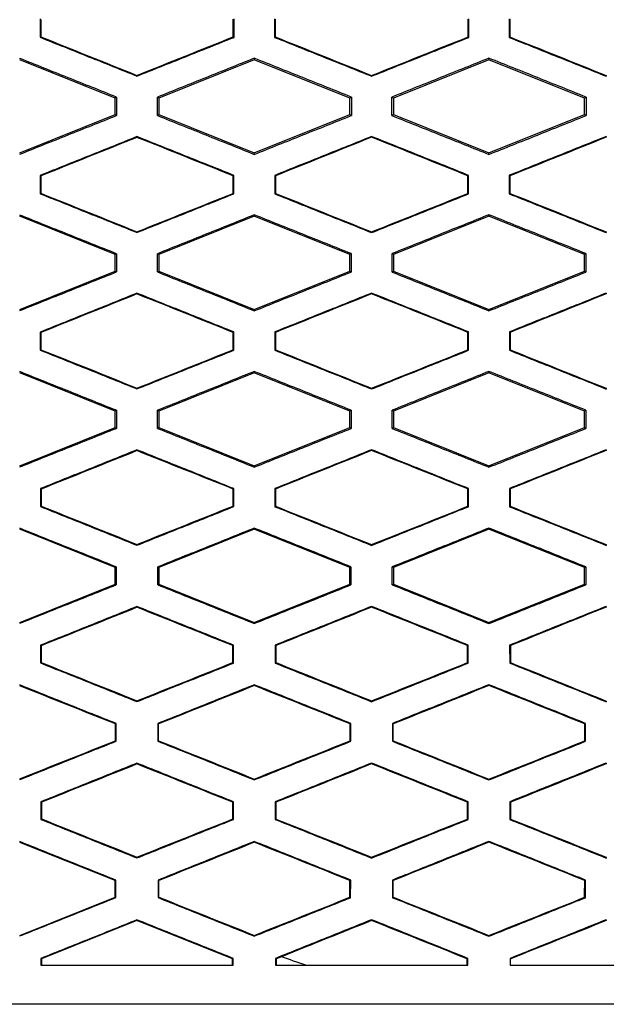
# Model space of a CAD drawing. Header units: millimetres. Extents: x -1263 to 1500, y -1080 to 1468.
# Tile 87 of 166: x 293 to 308, y 168 to 193. Entities that reach past the tile are written whole.
import ezdxf

# ---------------------------------------------------------------- set-up
doc = ezdxf.new("R2010")
doc.units = ezdxf.units.MM

msp = doc.modelspace()

# ---------------------------------------------------------------- linework, layer by layer
at = {"color": 7, "linetype": 'Continuous', "lineweight": 25}
for p, q in [((293.928, 192.723), (293.929, 192.253)), ((298.887, 192.251), (298.887, 192.725)), ((299.925, 192.725), (299.925, 192.251)), ((304.889, 192.25), (304.889, 192.726)), ((305.923, 192.726), (305.923, 192.25)), ((293.929, 192.253), (293.946, 192.265)), ((298.887, 192.251), (298.869, 192.263)), ((299.925, 192.251), (299.942, 192.262)), ((304.889, 192.25), (304.871, 192.261)), ((305.923, 192.25), (305.941, 192.261)), ((295.849, 190.699), (293.406, 191.677)), ((299.406, 191.677), (296.963, 190.699)), ((299.406, 191.717), (299.406, 191.677)), ((301.849, 190.699), (299.406, 191.677)), ((305.406, 191.677), (302.963, 190.699)), ((305.406, 191.719), (305.406, 191.677)), ((307.849, 190.699), (305.406, 191.677)), ((296.406, 191.261), (296.406, 191.28)), ((302.406, 191.258), (302.406, 191.277)), ((308.406, 191.276), (308.406, 191.257)), ((295.884, 190.723), (295.849, 190.699)), ((295.849, 190.276), (295.849, 190.699)), ((296.963, 190.699), (296.927, 190.723)), ((296.963, 190.699), (296.963, 190.276)), ((301.887, 190.725), (301.849, 190.699)), ((301.849, 190.276), (301.849, 190.699)), ((302.963, 190.699), (302.925, 190.725)), ((302.963, 190.699), (302.963, 190.276)), ((307.888, 190.726), (307.849, 190.699)), ((307.849, 190.276), (307.849, 190.699)), ((293.406, 189.299), (295.849, 190.276)), ((295.849, 190.276), (295.884, 190.253)), ((296.928, 190.252), (296.963, 190.276)), ((296.963, 190.276), (299.406, 189.299)), ((299.406, 189.299), (301.849, 190.276)), ((301.849, 190.276), (301.887, 190.251)), ((302.925, 190.251), (302.963, 190.276)), ((302.963, 190.276), (305.406, 189.299)), ((305.406, 189.299), (307.849, 190.276)), ((307.849, 190.276), (307.888, 190.25)), ((296.406, 189.714), (296.406, 189.695)), ((302.406, 189.717), (302.406, 189.698)), ((308.406, 189.718), (308.406, 189.699)), ((299.406, 189.26), (299.406, 189.299)), ((305.406, 189.259), (305.406, 189.299)), ((293.931, 188.721), (293.931, 188.255)), ((293.948, 188.709), (293.931, 188.721)), ((298.884, 188.723), (298.867, 188.711)), ((298.884, 188.253), (298.884, 188.723)), ((299.927, 188.723), (299.928, 188.252)), ((299.945, 188.712), (299.927, 188.723)), ((304.886, 188.724), (304.869, 188.713)), ((304.886, 188.251), (304.886, 188.724)), ((305.926, 188.725), (305.926, 188.251)), ((305.926, 188.725), (305.943, 188.713)), ((293.931, 188.255), (293.948, 188.266)), ((298.884, 188.253), (298.867, 188.264)), ((299.928, 188.252), (299.945, 188.264)), ((304.886, 188.251), (304.869, 188.263)), ((305.926, 188.251), (305.943, 188.263)), ((295.849, 186.699), (293.406, 187.677)), ((299.406, 187.677), (296.963, 186.699)), ((299.406, 187.714), (299.406, 187.677)), ((301.849, 186.699), (299.406, 187.677)), ((305.406, 187.677), (302.963, 186.699)), ((305.406, 187.716), (305.406, 187.677)), ((307.849, 186.699), (305.406, 187.677)), ((296.406, 187.263), (296.406, 187.282)), ((302.406, 187.261), (302.406, 187.279)), ((308.406, 187.278), (308.406, 187.26)), ((296.963, 186.699), (296.93, 186.721)), ((301.884, 186.723), (301.849, 186.699)), ((302.963, 186.699), (302.928, 186.723)), ((307.885, 186.724), (307.849, 186.699)), ((295.881, 186.721), (295.849, 186.699)), ((295.849, 186.276), (295.849, 186.699)), ((296.963, 186.699), (296.963, 186.276)), ((301.849, 186.276), (301.849, 186.699)), ((302.963, 186.699), (302.963, 186.276)), ((307.849, 186.276), (307.849, 186.699)), ((293.406, 185.299), (295.849, 186.276)), ((295.849, 186.276), (295.881, 186.255)), ((296.93, 186.254), (296.963, 186.276)), ((296.963, 186.276), (299.406, 185.299)), ((299.406, 185.299), (301.849, 186.276)), ((301.849, 186.276), (301.884, 186.253)), ((302.928, 186.253), (302.963, 186.276)), ((302.963, 186.276), (305.406, 185.299)), ((305.406, 185.299), (307.849, 186.276)), ((307.849, 186.276), (307.885, 186.252)), ((308.406, 185.715), (308.406, 185.696)), ((296.406, 185.711), (296.406, 185.692)), ((302.406, 185.714), (302.406, 185.695)), ((299.406, 185.263), (299.406, 185.299)), ((305.406, 185.262), (305.406, 185.299)), ((293.934, 184.719), (293.934, 184.256)), ((293.951, 184.707), (293.934, 184.719)), ((298.882, 184.721), (298.864, 184.709)), ((298.881, 184.254), (298.882, 184.721)), ((299.93, 184.721), (299.93, 184.254)), ((299.948, 184.71), (299.93, 184.721)), ((304.884, 184.723), (304.866, 184.711)), ((304.883, 184.253), (304.884, 184.723)), ((305.928, 184.723), (305.929, 184.253)), ((305.928, 184.723), (305.946, 184.711)), ((293.934, 184.256), (293.951, 184.268)), ((298.881, 184.254), (298.864, 184.266)), ((299.93, 184.254), (299.948, 184.266)), ((304.883, 184.253), (304.866, 184.265)), ((305.929, 184.253), (305.946, 184.265)), ((299.406, 183.711), (299.406, 183.677)), ((305.406, 183.713), (305.406, 183.677)), ((295.849, 182.699), (293.406, 183.677)), ((299.406, 183.677), (296.963, 182.699)), ((301.849, 182.699), (299.406, 183.677)), ((305.406, 183.677), (302.963, 182.699)), ((307.849, 182.699), (305.406, 183.677)), ((296.406, 183.267), (296.406, 183.285)), ((302.406, 183.264), (302.406, 183.283)), ((308.406, 183.282), (308.406, 183.263)), ((295.878, 182.719), (295.849, 182.699)), ((295.849, 182.276), (295.849, 182.699)), ((296.963, 182.699), (296.933, 182.719)), ((296.963, 182.699), (296.963, 182.276)), ((301.881, 182.721), (301.849, 182.699)), ((301.849, 182.276), (301.849, 182.699)), ((302.963, 182.699), (302.931, 182.721)), ((302.963, 182.699), (302.963, 182.276)), ((307.882, 182.722), (307.849, 182.699)), ((307.849, 182.276), (307.849, 182.699)), ((293.406, 181.299), (295.849, 182.276)), ((295.849, 182.276), (295.878, 182.257)), ((296.934, 182.256), (296.963, 182.276)), ((296.963, 182.276), (299.406, 181.299)), ((299.406, 181.299), (301.849, 182.276)), ((301.849, 182.276), (301.881, 182.255)), ((302.931, 182.255), (302.963, 182.276)), ((302.963, 182.276), (305.406, 181.299)), ((305.406, 181.299), (307.849, 182.276)), ((307.849, 182.276), (307.882, 182.254)), ((296.406, 181.707), (296.406, 181.688)), ((302.406, 181.71), (302.406, 181.691)), ((308.406, 181.711), (308.406, 181.693)), ((299.406, 181.267), (299.406, 181.299)), ((305.406, 181.265), (305.406, 181.299)), ((293.937, 180.717), (293.937, 180.259)), ((293.954, 180.705), (293.937, 180.717)), ((298.878, 180.719), (298.861, 180.707)), ((298.878, 180.257), (298.878, 180.719)), ((299.933, 180.719), (299.934, 180.256)), ((299.951, 180.707), (299.933, 180.719)), ((304.88, 180.72), (304.863, 180.709)), ((304.88, 180.255), (304.88, 180.72)), ((305.932, 180.721), (305.932, 180.255)), ((305.932, 180.72), (305.949, 180.709)), ((293.937, 180.259), (293.955, 180.27)), ((298.878, 180.257), (298.861, 180.269)), ((299.934, 180.256), (299.951, 180.268)), ((304.88, 180.255), (304.863, 180.267)), ((305.932, 180.255), (305.95, 180.267)), ((295.849, 178.699), (293.406, 179.677)), ((299.406, 179.677), (296.963, 178.699)), ((299.406, 179.707), (299.406, 179.677)), ((301.849, 178.699), (299.406, 179.677)), ((305.406, 179.677), (302.963, 178.699)), ((305.406, 179.709), (305.406, 179.677)), ((307.849, 178.699), (305.406, 179.677)), ((296.406, 179.27), (296.406, 179.289)), ((302.406, 179.267), (302.406, 179.286)), ((308.406, 179.285), (308.406, 179.267)), ((295.875, 178.717), (295.849, 178.699)), ((295.849, 178.276), (295.849, 178.699)), ((296.963, 178.699), (296.937, 178.717)), ((296.963, 178.699), (296.963, 178.276)), ((301.878, 178.719), (301.849, 178.699)), ((301.849, 178.276), (301.849, 178.699)), ((302.963, 178.699), (302.934, 178.719)), ((302.963, 178.699), (302.963, 178.276)), ((307.879, 178.719), (307.849, 178.699)), ((307.849, 178.276), (307.849, 178.699)), ((293.406, 177.299), (295.849, 178.276)), ((295.849, 178.276), (295.875, 178.259)), ((296.937, 178.259), (296.963, 178.276)), ((296.963, 178.276), (299.406, 177.299)), ((299.406, 177.299), (301.849, 178.276)), ((301.849, 178.276), (301.878, 178.257)), ((302.935, 178.257), (302.963, 178.276)), ((302.963, 178.276), (305.406, 177.299)), ((305.406, 177.299), (307.849, 178.276)), ((307.849, 178.276), (307.879, 178.257)), ((296.406, 177.703), (296.406, 177.685)), ((302.406, 177.706), (302.406, 177.688)), ((308.406, 177.708), (308.406, 177.689)), ((299.406, 177.271), (299.406, 177.299)), ((305.406, 177.269), (305.406, 177.299)), ((293.941, 176.714), (293.941, 176.261)), ((293.958, 176.703), (293.941, 176.714)), ((298.875, 176.716), (298.857, 176.705)), ((298.874, 176.259), (298.875, 176.716)), ((299.937, 176.717), (299.938, 176.259)), ((299.955, 176.705), (299.937, 176.717)), ((304.877, 176.718), (304.859, 176.706)), ((304.876, 176.258), (304.877, 176.718)), ((305.935, 176.718), (305.936, 176.258)), ((305.935, 176.718), (305.953, 176.706)), ((293.941, 176.261), (293.958, 176.273)), ((298.874, 176.259), (298.857, 176.271)), ((299.938, 176.259), (299.955, 176.271)), ((304.876, 176.258), (304.859, 176.27)), ((305.936, 176.258), (305.953, 176.27)), ((299.406, 175.703), (299.406, 175.684)), ((305.406, 175.705), (305.406, 175.686)), ((296.406, 175.274), (296.406, 175.293)), ((302.406, 175.272), (302.406, 175.29)), ((308.406, 175.289), (308.406, 175.271)), ((295.871, 174.714), (295.854, 174.702)), ((295.871, 174.262), (295.871, 174.714)), ((296.941, 174.715), (296.941, 174.261)), ((296.941, 174.714), (296.958, 174.703)), ((296.959, 174.273), (296.958, 174.703)), ((301.874, 174.716), (301.857, 174.704)), ((301.874, 174.26), (301.874, 174.716)), ((302.938, 174.716), (302.938, 174.26)), ((302.938, 174.716), (302.955, 174.704)), ((302.956, 174.271), (302.955, 174.704)), ((307.875, 174.717), (307.858, 174.705)), ((307.875, 174.259), (307.875, 174.717)), ((295.871, 174.262), (295.853, 174.274)), ((296.959, 174.273), (296.941, 174.261)), ((301.874, 174.26), (301.856, 174.272)), ((302.956, 174.271), (302.938, 174.26)), ((307.875, 174.259), (307.857, 174.271)), ((296.406, 173.699), (296.406, 173.68)), ((302.406, 173.702), (302.406, 173.683)), ((308.406, 173.703), (308.406, 173.684)), ((299.406, 173.275), (299.406, 173.294)), ((305.406, 173.273), (305.406, 173.292)), ((293.945, 172.712), (293.945, 172.264)), ((293.962, 172.7), (293.945, 172.712)), ((298.871, 172.714), (298.853, 172.702)), ((298.87, 172.262), (298.871, 172.714)), ((299.941, 172.714), (299.942, 172.262)), ((299.959, 172.702), (299.941, 172.714)), ((304.873, 172.715), (304.855, 172.703)), ((304.872, 172.261), (304.873, 172.715)), ((305.939, 172.715), (305.94, 172.261)), ((305.939, 172.715), (305.957, 172.703)), ((293.945, 172.264), (293.963, 172.276)), ((298.87, 172.262), (298.853, 172.274)), ((299.942, 172.262), (299.959, 172.273)), ((304.872, 172.261), (304.855, 172.273)), ((305.94, 172.261), (305.957, 172.272)), ((295.85, 170.699), (293.406, 171.677)), ((299.406, 171.699), (299.406, 171.68)), ((305.406, 171.701), (305.406, 171.682)), ((296.406, 171.279), (296.406, 171.298)), ((302.406, 171.276), (302.406, 171.295)), ((308.406, 171.294), (308.406, 171.275)), ((295.867, 170.711), (295.85, 170.699)), ((295.85, 170.276), (295.85, 170.699)), ((295.867, 170.265), (295.867, 170.711)), ((296.945, 170.712), (296.945, 170.264)), ((296.945, 170.712), (296.962, 170.7)), ((296.963, 170.276), (296.962, 170.7)), ((301.87, 170.713), (301.852, 170.701)), ((301.869, 170.263), (301.87, 170.713)), ((302.942, 170.713), (302.943, 170.263)), ((302.942, 170.713), (302.96, 170.702)), ((302.96, 170.274), (302.96, 170.702)), ((307.871, 170.714), (307.854, 170.702)), ((307.871, 170.262), (307.871, 170.714)), ((293.406, 169.299), (295.85, 170.276)), ((295.867, 170.265), (295.85, 170.276)), ((296.963, 170.276), (296.945, 170.264)), ((301.869, 170.263), (301.852, 170.275)), ((302.96, 170.274), (302.943, 170.263)), ((307.871, 170.262), (307.853, 170.274)), ((296.406, 169.677), (293.963, 168.699)), ((296.406, 169.695), (296.406, 169.677)), ((298.85, 168.699), (296.406, 169.677)), ((302.406, 169.698), (302.406, 169.679)), ((308.406, 169.699), (308.406, 169.68)), ((299.406, 169.28), (299.406, 169.298)), ((305.406, 169.278), (305.406, 169.297)), ((293.949, 168.709), (293.949, 168.538)), ((293.949, 168.709), (293.963, 168.699)), ((293.963, 168.699), (293.963, 168.538)), ((298.867, 168.711), (298.85, 168.699)), ((298.85, 168.538), (298.85, 168.699)), ((298.866, 168.538), (298.867, 168.711)), ((299.946, 168.711), (299.946, 168.538)), ((299.946, 168.711), (299.963, 168.699)), ((300.102, 168.755), (299.963, 168.699)), ((299.963, 168.699), (299.963, 168.538)), ((304.868, 168.712), (304.851, 168.7)), ((304.851, 168.538), (304.851, 168.7)), ((304.868, 168.538), (304.868, 168.712)), ((305.944, 168.712), (305.944, 168.538)), ((305.944, 168.712), (305.961, 168.7))]:
    msp.add_line(p, q, dxfattribs=at)
for points in [[(293.946, 192.711), (293.946, 192.562), (293.946, 192.413), (293.946, 192.265)], [(298.869, 192.263), (298.869, 192.413), (298.869, 192.563), (298.869, 192.713)], [(299.942, 192.713), (299.942, 192.563), (299.942, 192.413), (299.942, 192.262)], [(304.871, 192.261), (304.871, 192.412), (304.871, 192.563), (304.871, 192.714)], [(305.941, 192.714), (305.941, 192.563), (305.941, 192.412), (305.941, 192.261)], [(293.946, 192.265), (294.766, 191.936), (295.586, 191.608), (296.406, 191.28)], [(296.406, 191.28), (297.227, 191.607), (298.048, 191.935), (298.869, 192.263)], [(299.942, 192.262), (300.764, 191.934), (301.585, 191.605), (302.406, 191.277)], [(302.406, 191.277), (303.228, 191.605), (304.049, 191.933), (304.871, 192.261)], [(305.941, 192.261), (306.763, 191.933), (307.584, 191.604), (308.406, 191.276)], [(308.407, 191.276), (308.407, 191.276), (308.406, 191.276), (308.406, 191.276)], [(295.884, 190.723), (295.884, 190.566), (295.884, 190.41), (295.884, 190.253)], [(296.928, 190.252), (296.928, 190.409), (296.928, 190.566), (296.927, 190.723)], [(301.887, 190.725), (301.887, 190.567), (301.887, 190.409), (301.887, 190.251)], [(302.925, 190.251), (302.925, 190.409), (302.925, 190.567), (302.925, 190.725)], [(307.888, 190.726), (307.888, 190.567), (307.888, 190.409), (307.888, 190.25)], [(296.406, 189.695), (295.587, 189.366), (294.767, 189.038), (293.948, 188.709)], [(298.867, 188.711), (298.047, 189.039), (297.226, 189.367), (296.406, 189.695)], [(302.406, 189.698), (301.586, 189.369), (300.765, 189.04), (299.945, 188.712)], [(304.869, 188.713), (304.048, 189.041), (303.227, 189.369), (302.406, 189.698)], [(308.406, 189.699), (307.585, 189.37), (306.764, 189.041), (305.943, 188.713)], [(308.406, 189.699), (308.406, 189.699), (308.407, 189.699), (308.407, 189.698)], [(293.948, 188.709), (293.948, 188.562), (293.948, 188.414), (293.948, 188.266)], [(298.867, 188.264), (298.867, 188.413), (298.867, 188.562), (298.867, 188.711)], [(299.945, 188.712), (299.945, 188.562), (299.945, 188.413), (299.945, 188.264)], [(304.869, 188.263), (304.869, 188.413), (304.869, 188.563), (304.869, 188.713)], [(305.943, 188.713), (305.943, 188.563), (305.943, 188.413), (305.943, 188.263)], [(293.948, 188.266), (294.768, 187.938), (295.587, 187.61), (296.406, 187.282)], [(296.406, 187.282), (297.226, 187.61), (298.046, 187.937), (298.867, 188.264)], [(299.945, 188.264), (300.765, 187.936), (301.586, 187.608), (302.406, 187.279)], [(302.406, 187.279), (303.227, 187.607), (304.048, 187.935), (304.869, 188.263)], [(305.943, 188.263), (306.764, 187.935), (307.585, 187.607), (308.406, 187.278)], [(308.407, 187.279), (308.407, 187.279), (308.406, 187.279), (308.406, 187.278)], [(296.93, 186.254), (296.93, 186.41), (296.93, 186.566), (296.93, 186.721)], [(301.884, 186.723), (301.884, 186.566), (301.884, 186.41), (301.884, 186.253)], [(302.928, 186.253), (302.928, 186.409), (302.928, 186.566), (302.928, 186.723)], [(307.885, 186.724), (307.885, 186.567), (307.885, 186.409), (307.885, 186.252)], [(295.881, 186.721), (295.881, 186.566), (295.881, 186.41), (295.881, 186.255)], [(296.406, 185.692), (295.588, 185.364), (294.769, 185.035), (293.951, 184.707)], [(298.864, 184.709), (298.045, 185.037), (297.225, 185.364), (296.406, 185.692)], [(302.406, 185.695), (301.587, 185.366), (300.767, 185.038), (299.948, 184.71)], [(304.866, 184.711), (304.046, 185.039), (303.226, 185.367), (302.406, 185.695)], [(308.406, 185.696), (307.586, 185.368), (306.766, 185.039), (305.946, 184.711)], [(308.406, 185.696), (308.406, 185.696), (308.407, 185.696), (308.407, 185.696)], [(298.864, 184.266), (298.864, 184.414), (298.864, 184.562), (298.864, 184.709)], [(299.948, 184.71), (299.948, 184.562), (299.948, 184.414), (299.948, 184.266)], [(304.866, 184.265), (304.866, 184.414), (304.866, 184.562), (304.866, 184.711)], [(305.946, 184.711), (305.946, 184.562), (305.946, 184.414), (305.946, 184.265)], [(293.951, 184.707), (293.951, 184.561), (293.951, 184.415), (293.951, 184.268)], [(293.951, 184.268), (294.77, 183.941), (295.588, 183.613), (296.406, 183.285)], [(296.406, 183.285), (297.225, 183.612), (298.045, 183.939), (298.864, 184.266)], [(299.948, 184.266), (300.767, 183.938), (301.587, 183.61), (302.406, 183.283)], [(302.406, 183.283), (303.226, 183.61), (304.046, 183.938), (304.866, 184.265)], [(305.946, 184.265), (306.766, 183.937), (307.586, 183.609), (308.406, 183.282)], [(308.407, 183.282), (308.407, 183.282), (308.406, 183.282), (308.406, 183.282)], [(295.878, 182.719), (295.878, 182.565), (295.878, 182.411), (295.878, 182.257)], [(296.934, 182.256), (296.933, 182.411), (296.933, 182.565), (296.933, 182.719)], [(301.881, 182.721), (301.881, 182.566), (301.881, 182.41), (301.881, 182.255)], [(302.931, 182.255), (302.931, 182.41), (302.931, 182.566), (302.931, 182.721)], [(307.882, 182.722), (307.882, 182.566), (307.882, 182.41), (307.882, 182.254)], [(296.406, 181.688), (295.589, 181.361), (294.772, 181.033), (293.954, 180.705)], [(298.861, 180.707), (298.043, 181.034), (297.224, 181.361), (296.406, 181.688)], [(302.406, 181.691), (301.588, 181.363), (300.769, 181.035), (299.951, 180.707)], [(304.863, 180.709), (304.044, 181.036), (303.225, 181.364), (302.406, 181.691)], [(308.406, 181.693), (307.587, 181.365), (306.768, 181.037), (305.949, 180.709)], [(308.406, 181.693), (308.406, 181.692), (308.407, 181.692), (308.407, 181.692)], [(293.954, 180.705), (293.954, 180.56), (293.955, 180.415), (293.955, 180.27)], [(298.861, 180.269), (298.861, 180.415), (298.861, 180.561), (298.861, 180.707)], [(299.951, 180.707), (299.951, 180.561), (299.951, 180.415), (299.951, 180.268)], [(304.863, 180.267), (304.863, 180.414), (304.863, 180.561), (304.863, 180.709)], [(305.949, 180.709), (305.949, 180.561), (305.949, 180.414), (305.95, 180.267)], [(293.955, 180.27), (294.772, 179.943), (295.589, 179.616), (296.406, 179.289)], [(296.406, 179.289), (297.224, 179.616), (298.042, 179.942), (298.861, 180.269)], [(299.951, 180.268), (300.769, 179.941), (301.588, 179.614), (302.406, 179.286)], [(302.406, 179.286), (303.225, 179.613), (304.044, 179.94), (304.863, 180.267)], [(305.95, 180.267), (306.768, 179.94), (307.587, 179.613), (308.406, 179.285)], [(308.406, 179.285), (308.406, 179.285), (308.407, 179.286), (308.407, 179.286)], [(295.875, 178.717), (295.875, 178.564), (295.875, 178.412), (295.875, 178.259)], [(296.937, 178.259), (296.937, 178.411), (296.937, 178.564), (296.937, 178.717)], [(301.878, 178.719), (301.878, 178.565), (301.878, 178.411), (301.878, 178.257)], [(302.935, 178.257), (302.934, 178.411), (302.934, 178.565), (302.934, 178.719)], [(307.879, 178.72), (307.879, 178.565), (307.879, 178.411), (307.879, 178.257)], [(296.406, 177.685), (295.59, 177.357), (294.774, 177.03), (293.958, 176.703)], [(298.857, 176.705), (298.04, 177.031), (297.223, 177.358), (296.406, 177.685)], [(302.406, 177.688), (301.589, 177.36), (300.772, 177.033), (299.955, 176.705)], [(304.859, 176.706), (304.042, 177.033), (303.224, 177.36), (302.406, 177.688)], [(308.406, 177.689), (307.588, 177.361), (306.771, 177.034), (305.953, 176.706)], [(308.406, 177.689), (308.407, 177.689), (308.407, 177.688), (308.407, 177.688)], [(293.958, 176.703), (293.958, 176.559), (293.958, 176.416), (293.958, 176.273)], [(298.857, 176.271), (298.857, 176.416), (298.857, 176.56), (298.857, 176.705)], [(299.955, 176.705), (299.955, 176.56), (299.955, 176.415), (299.955, 176.271)], [(304.859, 176.27), (304.859, 176.415), (304.859, 176.561), (304.859, 176.706)], [(305.953, 176.706), (305.953, 176.561), (305.953, 176.415), (305.953, 176.27)], [(293.958, 176.273), (294.774, 175.946), (295.59, 175.62), (296.406, 175.293)], [(296.406, 175.293), (297.223, 175.619), (298.04, 175.945), (298.857, 176.271)], [(299.955, 176.271), (300.772, 175.944), (301.589, 175.617), (302.406, 175.29)], [(302.406, 175.29), (303.224, 175.617), (304.041, 175.943), (304.859, 176.27)], [(305.953, 176.27), (306.771, 175.943), (307.589, 175.616), (308.406, 175.289)], [(295.854, 174.702), (295.038, 175.028), (294.222, 175.354), (293.406, 175.68)], [(299.406, 175.684), (298.59, 175.357), (297.774, 175.03), (296.958, 174.703)], [(301.857, 174.704), (301.04, 175.031), (300.223, 175.358), (299.406, 175.684)], [(305.406, 175.686), (304.589, 175.359), (303.772, 175.032), (302.955, 174.704)], [(307.858, 174.705), (307.041, 175.032), (306.223, 175.359), (305.406, 175.686)], [(308.406, 175.289), (308.407, 175.29), (308.407, 175.29), (308.407, 175.29)], [(295.853, 174.274), (295.853, 174.416), (295.854, 174.559), (295.854, 174.702)], [(301.856, 174.272), (301.856, 174.416), (301.857, 174.56), (301.857, 174.704)], [(307.857, 174.271), (307.857, 174.416), (307.858, 174.56), (307.858, 174.705)], [(293.406, 173.298), (294.222, 173.623), (295.038, 173.948), (295.853, 174.274)], [(296.959, 174.273), (297.774, 173.947), (298.59, 173.62), (299.406, 173.294)], [(299.406, 173.294), (300.223, 173.62), (301.04, 173.946), (301.856, 174.272)], [(302.956, 174.271), (303.773, 173.945), (304.589, 173.618), (305.406, 173.292)], [(305.406, 173.292), (306.223, 173.618), (307.04, 173.945), (307.857, 174.271)], [(296.406, 173.68), (295.591, 173.353), (294.777, 173.027), (293.962, 172.7)], [(298.853, 172.702), (298.038, 173.028), (297.222, 173.354), (296.406, 173.68)], [(302.406, 173.683), (301.59, 173.356), (300.774, 173.029), (299.959, 172.702)], [(304.855, 172.703), (304.039, 173.03), (303.223, 173.357), (302.406, 173.683)], [(308.406, 173.684), (307.59, 173.357), (306.773, 173.03), (305.957, 172.703)], [(308.406, 173.684), (308.407, 173.684), (308.407, 173.684), (308.407, 173.684)], [(293.962, 172.7), (293.962, 172.558), (293.962, 172.417), (293.963, 172.276)], [(298.853, 172.274), (298.853, 172.416), (298.853, 172.559), (298.853, 172.702)], [(299.959, 172.702), (299.959, 172.559), (299.959, 172.416), (299.959, 172.273)], [(304.855, 172.273), (304.855, 172.416), (304.855, 172.56), (304.855, 172.703)], [(305.957, 172.703), (305.957, 172.56), (305.957, 172.416), (305.957, 172.272)], [(293.963, 172.276), (294.777, 171.95), (295.592, 171.624), (296.406, 171.298)], [(296.406, 171.298), (297.222, 171.623), (298.037, 171.948), (298.853, 172.274)], [(299.959, 172.273), (300.775, 171.947), (301.591, 171.621), (302.406, 171.295)], [(302.406, 171.295), (303.222, 171.621), (304.039, 171.947), (304.855, 172.273)], [(305.957, 172.272), (306.774, 171.946), (307.59, 171.62), (308.406, 171.294)], [(299.406, 171.68), (298.592, 171.353), (297.777, 171.026), (296.962, 170.7)], [(301.852, 170.701), (301.037, 171.028), (300.222, 171.354), (299.406, 171.68)], [(305.406, 171.682), (304.591, 171.355), (303.775, 171.028), (302.96, 170.702)], [(307.854, 170.702), (307.038, 171.029), (306.222, 171.355), (305.406, 171.682)], [(308.406, 171.294), (308.407, 171.294), (308.407, 171.294), (308.407, 171.294)], [(301.852, 170.275), (301.852, 170.417), (301.852, 170.559), (301.852, 170.701)], [(307.853, 170.274), (307.853, 170.417), (307.853, 170.559), (307.854, 170.702)], [(296.963, 170.276), (297.777, 169.95), (298.592, 169.624), (299.406, 169.298)], [(299.406, 169.298), (300.221, 169.624), (301.037, 169.949), (301.852, 170.275)], [(302.96, 170.274), (303.776, 169.948), (304.591, 169.623), (305.406, 169.297)], [(305.406, 169.297), (306.222, 169.622), (307.037, 169.948), (307.853, 170.274)], [(302.406, 169.679), (301.638, 169.371), (300.87, 169.063), (300.102, 168.755)], [(304.851, 168.7), (304.036, 169.026), (303.221, 169.353), (302.406, 169.679)], [(308.406, 169.68), (307.591, 169.353), (306.776, 169.027), (305.961, 168.7)], [(308.406, 169.68), (308.407, 169.68), (308.407, 169.68), (308.407, 169.679)], [(300.724, 168.538), (300.515, 168.607), (300.308, 168.68), (300.102, 168.755)], [(328.81, 167.538), (315.201, 167.538), (301.616, 167.538), (288.008, 167.538)]]:
    msp.add_open_spline(points, degree=3, dxfattribs=at)
for points, knots in [([(293.929, 192.253), (294.342, 192.087), (295.168, 191.757), (295.993, 191.426), (296.406, 191.261)], [0, 0, 0, 0, 0.500431, 1, 1, 1, 1]), ([(296.406, 191.261), (296.82, 191.426), (297.647, 191.756), (298.473, 192.086), (298.887, 192.251)], [0, 0, 0, 0, 0.500458, 1, 1, 1, 1]), ([(299.925, 192.251), (300.339, 192.085), (301.166, 191.754), (301.993, 191.423), (302.406, 191.258)], [0, 0, 0, 0, 0.500295, 1, 1, 1, 1]), ([(302.406, 191.258), (302.82, 191.423), (303.647, 191.754), (304.475, 192.084), (304.889, 192.25)], [0, 0, 0, 0, 0.500272, 1, 1, 1, 1]), ([(305.923, 192.25), (306.336, 192.085), (307.164, 191.753), (307.992, 191.423), (308.407, 191.257)], [0, 0, 0, 0, 0.498481, 1, 1, 1, 1]), ([(295.884, 190.723), (295.471, 190.888), (294.645, 191.218), (293.819, 191.548), (293.406, 191.713)], [0, 0, 0, 0, 0.499572, 1, 1, 1, 1]), ([(299.406, 191.717), (298.993, 191.551), (298.167, 191.22), (297.341, 190.889), (296.927, 190.723)], [0, 0, 0, 0, 0.4995461, 1, 1, 1, 1]), ([(301.887, 190.725), (301.474, 190.89), (300.647, 191.221), (299.82, 191.551), (299.406, 191.717)], [0, 0, 0, 0, 0.499697, 1, 1, 1, 1]), ([(305.406, 191.719), (304.993, 191.553), (304.166, 191.222), (303.339, 190.891), (302.925, 190.725)], [0, 0, 0, 0, 0.499742, 1, 1, 1, 1]), ([(307.888, 190.726), (307.474, 190.891), (306.647, 191.222), (305.82, 191.553), (305.406, 191.719)], [0, 0, 0, 0, 0.4999401, 1, 1, 1, 1]), ([(293.406, 189.264), (293.819, 189.429), (294.645, 189.759), (295.471, 190.088), (295.884, 190.253)], [0, 0, 0, 0, 0.500514, 1, 1, 1, 1]), ([(296.928, 190.252), (297.341, 190.087), (298.167, 189.756), (298.993, 189.426), (299.406, 189.26)], [0, 0, 0, 0, 0.500371, 1, 1, 1, 1]), ([(299.406, 189.26), (299.82, 189.426), (300.647, 189.756), (301.473, 190.086), (301.887, 190.251)], [0, 0, 0, 0, 0.500387, 1, 1, 1, 1]), ([(302.925, 190.251), (303.339, 190.085), (304.166, 189.755), (304.993, 189.424), (305.406, 189.259)], [0, 0, 0, 0, 0.500176, 1, 1, 1, 1]), ([(305.406, 189.259), (305.82, 189.424), (306.647, 189.754), (307.474, 190.085), (307.888, 190.25)], [0, 0, 0, 0, 0.500143, 1, 1, 1, 1]), ([(296.406, 189.714), (295.994, 189.548), (295.169, 189.217), (294.344, 188.887), (293.931, 188.721)], [0, 0, 0, 0, 0.499484, 1, 1, 1, 1]), ([(298.884, 188.723), (298.472, 188.888), (297.646, 189.218), (296.819, 189.548), (296.406, 189.714)], [0, 0, 0, 0, 0.499625, 1, 1, 1, 1]), ([(302.406, 189.717), (301.993, 189.551), (301.167, 189.22), (300.341, 188.889), (299.927, 188.723)], [0, 0, 0, 0, 0.4996216, 1, 1, 1, 1]), ([(304.886, 188.724), (304.473, 188.89), (303.646, 189.221), (302.82, 189.551), (302.406, 189.717)], [0, 0, 0, 0, 0.4998097, 1, 1, 1, 1]), ([(308.407, 189.718), (307.992, 189.552), (307.165, 189.221), (306.338, 188.89), (305.926, 188.725)], [0, 0, 0, 0, 0.501144, 1, 1, 1, 1]), ([(293.931, 188.255), (294.344, 188.089), (295.169, 187.759), (295.994, 187.428), (296.406, 187.263)], [0, 0, 0, 0, 0.500418, 1, 1, 1, 1]), ([(296.406, 187.263), (296.819, 187.428), (297.645, 187.758), (298.471, 188.088), (298.884, 188.253)], [0, 0, 0, 0, 0.500473, 1, 1, 1, 1]), ([(299.928, 188.252), (300.341, 188.087), (301.167, 187.756), (301.993, 187.426), (302.406, 187.261)], [0, 0, 0, 0, 0.5002819, 1, 1, 1, 1]), ([(302.406, 187.261), (302.82, 187.426), (303.646, 187.756), (304.473, 188.086), (304.886, 188.251)], [0, 0, 0, 0, 0.500287, 1, 1, 1, 1]), ([(305.926, 188.251), (306.338, 188.086), (307.165, 187.756), (307.992, 187.425), (308.407, 187.259)], [0, 0, 0, 0, 0.498463, 1, 1, 1, 1]), ([(295.881, 186.721), (295.469, 186.886), (294.644, 187.215), (293.819, 187.545), (293.406, 187.71)], [0, 0, 0, 0, 0.499584, 1, 1, 1, 1]), ([(299.406, 187.714), (298.994, 187.549), (298.168, 187.218), (297.343, 186.887), (296.93, 186.721)], [0, 0, 0, 0, 0.499532, 1, 1, 1, 1]), ([(301.884, 186.723), (301.472, 186.888), (300.645, 187.219), (299.819, 187.549), (299.406, 187.714)], [0, 0, 0, 0, 0.499709, 1, 1, 1, 1]), ([(305.406, 187.716), (304.993, 187.551), (304.167, 187.22), (303.341, 186.889), (302.928, 186.723)], [0, 0, 0, 0, 0.499728, 1, 1, 1, 1]), ([(307.885, 186.724), (307.472, 186.889), (306.646, 187.22), (305.819, 187.551), (305.406, 187.716)], [0, 0, 0, 0, 0.499953, 1, 1, 1, 1]), ([(293.406, 185.267), (293.819, 185.432), (294.644, 185.761), (295.469, 186.09), (295.881, 186.255)], [0, 0, 0, 0, 0.500527, 1, 1, 1, 1]), ([(296.93, 186.254), (297.343, 186.089), (298.169, 185.759), (298.994, 185.428), (299.406, 185.263)], [0, 0, 0, 0, 0.5003605, 1, 1, 1, 1]), ([(299.406, 185.263), (299.819, 185.428), (300.645, 185.758), (301.471, 186.088), (301.884, 186.253)], [0, 0, 0, 0, 0.5004, 1, 1, 1, 1]), ([(302.928, 186.253), (303.341, 186.087), (304.167, 185.757), (304.993, 185.427), (305.406, 185.262)], [0, 0, 0, 0, 0.500165, 1, 1, 1, 1]), ([(305.406, 185.262), (305.819, 185.427), (306.646, 185.757), (307.472, 186.087), (307.885, 186.252)], [0, 0, 0, 0, 0.5001543, 1, 1, 1, 1]), ([(308.407, 185.715), (307.993, 185.549), (307.167, 185.219), (306.341, 184.888), (305.928, 184.723)], [0, 0, 0, 0, 0.501086, 1, 1, 1, 1]), ([(296.406, 185.711), (295.994, 185.546), (295.17, 185.215), (294.346, 184.884), (293.934, 184.719)], [0, 0, 0, 0, 0.499472, 1, 1, 1, 1]), ([(298.882, 184.721), (298.469, 184.886), (297.644, 185.216), (296.819, 185.546), (296.406, 185.711)], [0, 0, 0, 0, 0.499634, 1, 1, 1, 1]), ([(302.406, 185.714), (301.994, 185.548), (301.168, 185.218), (300.343, 184.887), (299.93, 184.721)], [0, 0, 0, 0, 0.49961, 1, 1, 1, 1]), ([(304.884, 184.723), (304.471, 184.888), (303.645, 185.218), (302.819, 185.548), (302.406, 185.714)], [0, 0, 0, 0, 0.499819, 1, 1, 1, 1]), ([(293.934, 184.256), (294.346, 184.091), (295.17, 183.761), (295.994, 183.431), (296.406, 183.267)], [0, 0, 0, 0, 0.500411, 1, 1, 1, 1]), ([(296.406, 183.267), (296.819, 183.431), (297.644, 183.761), (298.469, 184.09), (298.881, 184.254)], [0, 0, 0, 0, 0.500483, 1, 1, 1, 1]), ([(299.93, 184.254), (300.343, 184.089), (301.168, 183.759), (301.994, 183.429), (302.406, 183.264)], [0, 0, 0, 0, 0.500274, 1, 1, 1, 1]), ([(302.406, 183.264), (302.819, 183.429), (303.645, 183.759), (304.471, 184.088), (304.883, 184.253)], [0, 0, 0, 0, 0.500296, 1, 1, 1, 1]), ([(305.929, 184.253), (306.341, 184.089), (307.167, 183.758), (307.993, 183.428), (308.407, 183.263)], [0, 0, 0, 0, 0.498458, 1, 1, 1, 1]), ([(295.878, 182.719), (295.467, 182.883), (294.643, 183.213), (293.819, 183.542), (293.406, 183.707)], [0, 0, 0, 0, 0.499591, 1, 1, 1, 1]), ([(299.406, 183.711), (298.994, 183.546), (298.17, 183.215), (297.346, 182.885), (296.933, 182.719)], [0, 0, 0, 0, 0.499523, 1, 1, 1, 1]), ([(301.881, 182.721), (301.469, 182.886), (300.644, 183.216), (299.819, 183.546), (299.406, 183.711)], [0, 0, 0, 0, 0.499716, 1, 1, 1, 1]), ([(305.406, 183.713), (304.994, 183.548), (304.168, 183.217), (303.343, 182.887), (302.931, 182.721)], [0, 0, 0, 0, 0.4997202, 1, 1, 1, 1]), ([(307.882, 182.722), (307.47, 182.887), (306.644, 183.217), (305.819, 183.548), (305.406, 183.713)], [0, 0, 0, 0, 0.4999601, 1, 1, 1, 1]), ([(293.406, 181.271), (293.819, 181.435), (294.642, 181.764), (295.466, 182.093), (295.878, 182.257)], [0, 0, 0, 0, 0.500535, 1, 1, 1, 1]), ([(296.934, 182.256), (297.346, 182.091), (298.17, 181.761), (298.994, 181.432), (299.406, 181.267)], [0, 0, 0, 0, 0.500356, 1, 1, 1, 1]), ([(299.406, 181.267), (299.819, 181.432), (300.644, 181.761), (301.469, 182.09), (301.881, 182.255)], [0, 0, 0, 0, 0.5004065, 1, 1, 1, 1]), ([(302.931, 182.255), (303.344, 182.09), (304.169, 181.76), (304.994, 181.43), (305.406, 181.265)], [0, 0, 0, 0, 0.50016, 1, 1, 1, 1]), ([(305.406, 181.265), (305.819, 181.43), (306.644, 181.76), (307.47, 182.089), (307.882, 182.254)], [0, 0, 0, 0, 0.50016, 1, 1, 1, 1]), ([(296.406, 181.707), (295.995, 181.542), (295.172, 181.212), (294.349, 180.882), (293.937, 180.717)], [0, 0, 0, 0, 0.499466, 1, 1, 1, 1]), ([(298.878, 180.719), (298.467, 180.884), (297.643, 181.213), (296.819, 181.542), (296.406, 181.707)], [0, 0, 0, 0, 0.499638, 1, 1, 1, 1]), ([(302.406, 181.71), (301.994, 181.545), (301.17, 181.215), (300.346, 180.885), (299.933, 180.719)], [0, 0, 0, 0, 0.499605, 1, 1, 1, 1]), ([(304.88, 180.72), (304.468, 180.885), (303.643, 181.215), (302.819, 181.545), (302.406, 181.71)], [0, 0, 0, 0, 0.499823, 1, 1, 1, 1]), ([(308.407, 181.712), (307.994, 181.546), (307.168, 181.216), (306.343, 180.885), (305.932, 180.72)], [0, 0, 0, 0, 0.501027, 1, 1, 1, 1]), ([(293.937, 180.259), (294.349, 180.094), (295.172, 179.764), (295.995, 179.435), (296.406, 179.27)], [0, 0, 0, 0, 0.50041, 1, 1, 1, 1]), ([(296.406, 179.27), (296.819, 179.435), (297.642, 179.764), (298.466, 180.092), (298.878, 180.257)], [0, 0, 0, 0, 0.500487, 1, 1, 1, 1]), ([(299.934, 180.256), (300.346, 180.091), (301.17, 179.762), (301.994, 179.432), (302.406, 179.267)], [0, 0, 0, 0, 0.5002729, 1, 1, 1, 1]), ([(302.406, 179.267), (302.819, 179.432), (303.643, 179.761), (304.468, 180.091), (304.88, 180.255)], [0, 0, 0, 0, 0.500299, 1, 1, 1, 1]), ([(305.932, 180.255), (306.343, 180.091), (307.168, 179.761), (307.993, 179.432), (308.407, 179.266)], [0, 0, 0, 0, 0.498462, 1, 1, 1, 1]), ([(295.875, 178.717), (295.464, 178.881), (294.641, 179.21), (293.818, 179.539), (293.406, 179.703)], [0, 0, 0, 0, 0.499591, 1, 1, 1, 1]), ([(299.406, 179.707), (298.995, 179.542), (298.172, 179.212), (297.349, 178.882), (296.937, 178.717)], [0, 0, 0, 0, 0.49952, 1, 1, 1, 1]), ([(301.878, 178.719), (301.466, 178.883), (300.642, 179.213), (299.818, 179.542), (299.406, 179.707)], [0, 0, 0, 0, 0.499717, 1, 1, 1, 1]), ([(305.406, 179.709), (304.994, 179.544), (304.17, 179.214), (303.346, 178.884), (302.934, 178.719)], [0, 0, 0, 0, 0.499718, 1, 1, 1, 1]), ([(307.879, 178.719), (307.467, 178.884), (306.643, 179.214), (305.818, 179.544), (305.406, 179.709)], [0, 0, 0, 0, 0.499962, 1, 1, 1, 1]), ([(293.406, 177.275), (293.818, 177.439), (294.641, 177.767), (295.464, 178.095), (295.875, 178.259)], [0, 0, 0, 0, 0.500536, 1, 1, 1, 1]), ([(296.937, 178.259), (297.349, 178.094), (298.172, 177.764), (298.995, 177.435), (299.406, 177.271)], [0, 0, 0, 0, 0.500358, 1, 1, 1, 1]), ([(299.406, 177.271), (299.818, 177.435), (300.642, 177.764), (301.466, 178.093), (301.878, 178.257)], [0, 0, 0, 0, 0.500408, 1, 1, 1, 1]), ([(302.935, 178.257), (303.347, 178.092), (304.171, 177.763), (304.994, 177.433), (305.406, 177.269)], [0, 0, 0, 0, 0.500161, 1, 1, 1, 1]), ([(305.406, 177.269), (305.818, 177.433), (306.642, 177.763), (307.467, 178.092), (307.879, 178.257)], [0, 0, 0, 0, 0.50016, 1, 1, 1, 1]), ([(296.406, 177.703), (295.996, 177.539), (295.174, 177.209), (294.352, 176.879), (293.941, 176.714)], [0, 0, 0, 0, 0.499465, 1, 1, 1, 1]), ([(298.875, 176.716), (298.464, 176.881), (297.641, 177.21), (296.818, 177.539), (296.406, 177.703)], [0, 0, 0, 0, 0.499635, 1, 1, 1, 1]), ([(302.406, 177.706), (301.995, 177.542), (301.172, 177.212), (300.349, 176.882), (299.937, 176.717)], [0, 0, 0, 0, 0.499605, 1, 1, 1, 1]), ([(304.877, 176.718), (304.465, 176.883), (303.642, 177.212), (302.818, 177.542), (302.406, 177.706)], [0, 0, 0, 0, 0.499821, 1, 1, 1, 1]), ([(308.407, 177.708), (307.994, 177.543), (307.17, 177.213), (306.347, 176.883), (305.935, 176.718)], [0, 0, 0, 0, 0.500972, 1, 1, 1, 1]), ([(293.941, 176.261), (294.352, 176.097), (295.174, 175.768), (295.996, 175.439), (296.406, 175.274)], [0, 0, 0, 0, 0.500414, 1, 1, 1, 1]), ([(296.406, 175.274), (296.818, 175.439), (297.641, 175.767), (298.463, 176.095), (298.874, 176.259)], [0, 0, 0, 0, 0.5004856, 1, 1, 1, 1]), ([(299.938, 176.259), (300.349, 176.094), (301.172, 175.765), (301.995, 175.436), (302.406, 175.272)], [0, 0, 0, 0, 0.500277, 1, 1, 1, 1]), ([(302.406, 175.272), (302.818, 175.436), (303.641, 175.765), (304.465, 176.094), (304.876, 176.258)], [0, 0, 0, 0, 0.500297, 1, 1, 1, 1]), ([(305.936, 176.258), (306.346, 176.094), (307.17, 175.764), (307.994, 175.435), (308.407, 175.27)], [0, 0, 0, 0, 0.498469, 1, 1, 1, 1]), ([(295.871, 174.714), (295.461, 174.878), (294.639, 175.207), (293.817, 175.535), (293.406, 175.699)], [0, 0, 0, 0, 0.499584, 1, 1, 1, 1]), ([(299.406, 175.703), (298.996, 175.539), (298.174, 175.209), (297.352, 174.879), (296.941, 174.714)], [0, 0, 0, 0, 0.499522, 1, 1, 1, 1]), ([(301.874, 174.716), (301.463, 174.881), (300.64, 175.21), (299.818, 175.539), (299.406, 175.703)], [0, 0, 0, 0, 0.49971, 1, 1, 1, 1]), ([(305.406, 175.705), (304.995, 175.541), (304.172, 175.211), (303.35, 174.881), (302.938, 174.716)], [0, 0, 0, 0, 0.499721, 1, 1, 1, 1]), ([(307.875, 174.717), (307.464, 174.882), (306.641, 175.211), (305.818, 175.541), (305.406, 175.705)], [0, 0, 0, 0, 0.499957, 1, 1, 1, 1]), ([(293.406, 173.279), (293.817, 173.443), (294.639, 173.77), (295.46, 174.098), (295.871, 174.262)], [0, 0, 0, 0, 0.500532, 1, 1, 1, 1]), ([(296.941, 174.261), (297.352, 174.097), (298.174, 173.768), (298.996, 173.439), (299.406, 173.275)], [0, 0, 0, 0, 0.500365, 1, 1, 1, 1]), ([(299.406, 173.275), (299.818, 173.439), (300.64, 173.767), (301.463, 174.096), (301.874, 174.26)], [0, 0, 0, 0, 0.500403, 1, 1, 1, 1]), ([(302.938, 174.26), (303.35, 174.095), (304.173, 173.766), (304.995, 173.437), (305.406, 173.273)], [0, 0, 0, 0, 0.500168, 1, 1, 1, 1]), ([(305.406, 173.273), (305.818, 173.437), (306.641, 173.766), (307.463, 174.095), (307.875, 174.259)], [0, 0, 0, 0, 0.500155, 1, 1, 1, 1]), ([(296.406, 173.699), (295.996, 173.535), (295.176, 173.206), (294.355, 172.876), (293.945, 172.712)], [0, 0, 0, 0, 0.499471, 1, 1, 1, 1]), ([(298.871, 172.714), (298.46, 172.878), (297.639, 173.206), (296.817, 173.535), (296.406, 173.699)], [0, 0, 0, 0, 0.499627, 1, 1, 1, 1]), ([(302.406, 173.702), (301.996, 173.538), (301.174, 173.208), (300.352, 172.879), (299.941, 172.714)], [0, 0, 0, 0, 0.49961, 1, 1, 1, 1]), ([(304.873, 172.715), (304.462, 172.88), (303.64, 173.209), (302.818, 173.538), (302.406, 173.702)], [0, 0, 0, 0, 0.499814, 1, 1, 1, 1]), ([(308.407, 173.704), (307.995, 173.539), (307.172, 173.209), (306.35, 172.88), (305.939, 172.715)], [0, 0, 0, 0, 0.500926, 1, 1, 1, 1]), ([(293.945, 172.264), (294.356, 172.1), (295.176, 171.771), (295.996, 171.443), (296.406, 171.279)], [0, 0, 0, 0, 0.500425, 1, 1, 1, 1]), ([(296.406, 171.279), (296.817, 171.443), (297.639, 171.77), (298.46, 172.098), (298.87, 172.262)], [0, 0, 0, 0, 0.500478, 1, 1, 1, 1]), ([(299.942, 172.262), (300.353, 172.097), (301.174, 171.769), (301.996, 171.44), (302.406, 171.276)], [0, 0, 0, 0, 0.500287, 1, 1, 1, 1]), ([(302.406, 171.276), (302.818, 171.44), (303.639, 171.768), (304.462, 172.097), (304.872, 172.261)], [0, 0, 0, 0, 0.500289, 1, 1, 1, 1]), ([(305.94, 172.261), (306.35, 172.097), (307.172, 171.768), (307.995, 171.44), (308.407, 171.275)], [0, 0, 0, 0, 0.4984741, 1, 1, 1, 1]), ([(295.867, 170.711), (295.457, 170.875), (294.637, 171.203), (293.817, 171.531), (293.406, 171.695)], [0, 0, 0, 0, 0.499572, 1, 1, 1, 1]), ([(299.406, 171.699), (298.996, 171.534), (298.176, 171.205), (297.355, 170.876), (296.945, 170.712)], [0, 0, 0, 0, 0.499531, 1, 1, 1, 1]), ([(301.87, 170.713), (301.46, 170.877), (300.638, 171.206), (299.817, 171.534), (299.406, 171.699)], [0, 0, 0, 0, 0.4997, 1, 1, 1, 1]), ([(305.406, 171.701), (304.996, 171.536), (304.174, 171.207), (303.353, 170.878), (302.942, 170.713)], [0, 0, 0, 0, 0.4997302, 1, 1, 1, 1]), ([(307.871, 170.714), (307.46, 170.878), (306.639, 171.207), (305.817, 171.536), (305.406, 171.701)], [0, 0, 0, 0, 0.499947, 1, 1, 1, 1]), ([(293.406, 169.284), (293.817, 169.447), (294.637, 169.774), (295.457, 170.101), (295.867, 170.265)], [0, 0, 0, 0, 0.500521, 1, 1, 1, 1]), ([(296.945, 170.264), (297.356, 170.1), (298.176, 169.772), (298.996, 169.444), (299.406, 169.28)], [0, 0, 0, 0, 0.500378, 1, 1, 1, 1]), ([(299.406, 169.28), (299.817, 169.444), (300.638, 169.771), (301.459, 170.099), (301.869, 170.263)], [0, 0, 0, 0, 0.500392, 1, 1, 1, 1]), ([(302.943, 170.263), (303.354, 170.098), (304.175, 169.77), (304.996, 169.442), (305.406, 169.278)], [0, 0, 0, 0, 0.5001796, 1, 1, 1, 1]), ([(305.406, 169.278), (305.817, 169.442), (306.638, 169.77), (307.46, 170.098), (307.871, 170.262)], [0, 0, 0, 0, 0.500144, 1, 1, 1, 1]), ([(296.406, 169.695), (295.997, 169.53), (295.178, 169.202), (294.359, 168.873), (293.949, 168.709)], [0, 0, 0, 0, 0.499483, 1, 1, 1, 1]), ([(298.867, 168.711), (298.457, 168.875), (297.637, 169.203), (296.817, 169.53), (296.406, 169.695)], [0, 0, 0, 0, 0.499613, 1, 1, 1, 1]), ([(302.406, 169.698), (301.996, 169.533), (301.176, 169.204), (300.356, 168.876), (299.946, 168.711)], [0, 0, 0, 0, 0.499622, 1, 1, 1, 1]), ([(304.868, 168.712), (304.458, 168.876), (303.638, 169.205), (302.817, 169.533), (302.406, 169.698)], [0, 0, 0, 0, 0.4998009, 1, 1, 1, 1]), ([(308.407, 169.699), (307.996, 169.534), (307.175, 169.205), (306.354, 168.876), (305.944, 168.712)], [0, 0, 0, 0, 0.500897, 1, 1, 1, 1]), ([(293.949, 168.538), (294.496, 168.538), (295.589, 168.538), (297.228, 168.538), (298.32, 168.538), (298.866, 168.538)], [0, 0, 0, 0, 0.333559, 0.66689, 1, 1, 1, 1]), ([(299.946, 168.538), (300.493, 168.538), (301.587, 168.538), (303.228, 168.538), (304.322, 168.538), (304.868, 168.538)], [0, 0, 0, 0, 0.333486, 0.666817, 1, 1, 1, 1]), ([(305.944, 168.538), (306.492, 168.538), (307.586, 168.538), (309.228, 168.538), (310.323, 168.538), (310.87, 168.538)], [0, 0, 0, 0, 0.333335, 0.666665, 1, 1, 1, 1])]:
    msp.add_open_spline(points, degree=3, knots=knots, dxfattribs=at)

doc.saveas('drawing.dxf')
